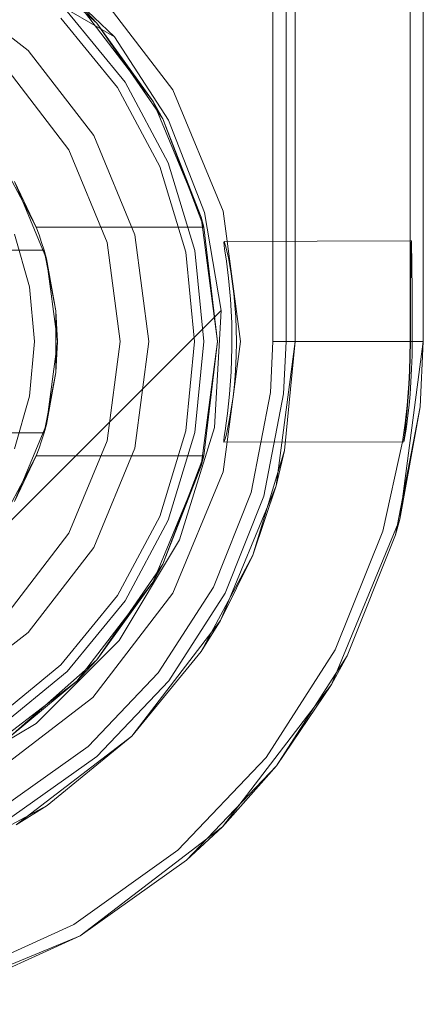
# Model space of a CAD drawing. Extents: x -634 to 300, y 62 to 1102.
# Tile 69 of 125: x 142.794 to 142.863, y 600.5483 to 600.7165. Entities that reach past the tile are written whole.
import ezdxf

# ---------------------------------------------------------------- set-up
doc = ezdxf.new("R2010")
doc.units = 0
doc.layers.get('0').update_dxf_attribs({"lineweight": 13})

# ---------------------------------------------------------------- blocks, each defined once
blk = doc.blocks.new('Referenz-A06CPW2YL0')
at = {"color": 251, "linetype": 'ByBlock', "lineweight": 13, "ltscale": 0.13, "true_color": 0x636363}
for p, q in [((142.83729, 603.23963), (142.83729, 600.6615)), ((142.86298, 600.6615), (142.86298, 603.23963)), ((142.86073, 603.22375), (142.86073, 600.67869)), ((142.81022, 600.71353), (142.79481, 600.72825)), ((142.78548, 600.7279), (142.81022, 600.71353)), ((142.78548, 600.7279), (142.81022, 600.71353)), ((142.82022, 600.70447), (142.80656, 600.72227)), ((142.81022, 600.71353), (142.81947, 600.69932)), ((142.81022, 600.71353), (142.81022, 600.71353)), ((142.81022, 600.71353), (142.81947, 600.69932)), ((142.8288, 600.68374), (142.82022, 600.70447)), ((142.81947, 600.69932), (142.82562, 600.68352)), ((142.81947, 600.69932), (142.82562, 600.68352)), ((142.82562, 600.68352), (142.82844, 600.6668)), ((142.82562, 600.68352), (142.82844, 600.6668)), ((142.83173, 600.6615), (142.8288, 600.68374)), ((142.82891, 600.67849), (142.82899, 600.67861)), ((142.82905, 600.67734), (142.82891, 600.67849)), ((142.86073, 600.67869), (142.82899, 600.67861)), ((142.82899, 600.67861), (142.82926, 600.67769)), ((142.82926, 600.67769), (142.82969, 600.6758)), ((142.86094, 600.67869), (142.86073, 600.67869)), ((142.86073, 600.67869), (142.86073, 600.67869)), ((142.86073, 600.67869), (142.86073, 600.67579)), ((142.86088, 600.67738), (142.86091, 600.67836)), ((142.86091, 600.67836), (142.86094, 600.67869)), ((142.86097, 600.67836), (142.86094, 600.67869)), ((142.86099, 600.67738), (142.86097, 600.67836)), ((142.82934, 600.67524), (142.82905, 600.67734)), ((142.86085, 600.67579), (142.86088, 600.67738)), ((142.86102, 600.67579), (142.86099, 600.67738)), ((142.8297, 600.67232), (142.82934, 600.67524)), ((142.82969, 600.6758), (142.83018, 600.67306)), ((142.86073, 600.67579), (142.86073, 600.67365)), ((142.86083, 600.67365), (142.86085, 600.67579)), ((142.86104, 600.67365), (142.86102, 600.67579)), ((142.83018, 600.67306), (142.83064, 600.66962)), ((142.86073, 600.67365), (142.86073, 600.67105)), ((142.86081, 600.67105), (142.86083, 600.67365)), ((142.86106, 600.67105), (142.86104, 600.67365)), ((142.83003, 600.66874), (142.8297, 600.67232)), ((142.86073, 600.67105), (142.86073, 600.66808)), ((142.8608, 600.66808), (142.86081, 600.67105)), ((142.86107, 600.66808), (142.86106, 600.67105)), ((142.83064, 600.66962), (142.83096, 600.6657)), ((142.83025, 600.66472), (142.83003, 600.66874)), ((142.86073, 600.66808), (142.86073, 600.66485)), ((142.86079, 600.66485), (142.8608, 600.66808)), ((142.86108, 600.66485), (142.86107, 600.66808)), ((142.82844, 600.6668), (142.74049, 600.57886)), ((142.82844, 600.6668), (142.74049, 600.57886)), ((142.82844, 600.6668), (142.82729, 600.64679)), ((142.82844, 600.6668), (142.82844, 600.6668)), ((142.8303, 600.6605), (142.83025, 600.66472)), ((142.83096, 600.6657), (142.83107, 600.6615)), ((142.86073, 600.66485), (142.86073, 600.6615)), ((142.86079, 600.6615), (142.86079, 600.66485)), ((142.86109, 600.6615), (142.86108, 600.66485)), ((142.8288, 600.63926), (142.83173, 600.6615)), ((142.83107, 600.6615), (142.83103, 600.65899)), ((142.83729, 600.6615), (142.83688, 600.6528)), ((142.83946, 600.6615), (142.83729, 600.6615)), ((142.84371, 600.6615), (142.83946, 600.6615)), ((142.84774, 600.6615), (142.84371, 600.6615)), ((142.85142, 600.6615), (142.84774, 600.6615)), ((142.85461, 600.6615), (142.85142, 600.6615)), ((142.85722, 600.6615), (142.85461, 600.6615)), ((142.85915, 600.6615), (142.85722, 600.6615)), ((142.85899, 600.63117), (142.86298, 600.6615)), ((142.86033, 600.6615), (142.85915, 600.6615)), ((142.86073, 600.6615), (142.86033, 600.6615)), ((142.8607, 600.65896), (142.86073, 600.6615)), ((142.86073, 600.6615), (142.86079, 600.6615)), ((142.86076, 600.65895), (142.86079, 600.6615)), ((142.86106, 600.65914), (142.86109, 600.6615)), ((142.86109, 600.6615), (142.86298, 600.6615)), ((142.83017, 600.65634), (142.8303, 600.6605)), ((142.83103, 600.65899), (142.83091, 600.65653)), ((142.86062, 600.65648), (142.8607, 600.65896)), ((142.86068, 600.65648), (142.86076, 600.65895)), ((142.86099, 600.65683), (142.86106, 600.65914)), ((142.82988, 600.6525), (142.83017, 600.65634)), ((142.83091, 600.65653), (142.83072, 600.65418)), ((142.8605, 600.65429), (142.86062, 600.65648)), ((142.86057, 600.65428), (142.86068, 600.65648)), ((142.86087, 600.65461), (142.86099, 600.65683)), ((142.83072, 600.65418), (142.83048, 600.65199)), ((142.8604, 600.65277), (142.8605, 600.65429)), ((142.86047, 600.65276), (142.86057, 600.65428)), ((142.86071, 600.65253), (142.86087, 600.65461)), ((142.82952, 600.6492), (142.82988, 600.6525)), ((142.83688, 600.6528), (142.83359, 600.63572)), ((142.86021, 600.65057), (142.8604, 600.65277)), ((142.86024, 600.64991), (142.86047, 600.65276)), ((142.86054, 600.65061), (142.86071, 600.65253)), ((142.83048, 600.65199), (142.83019, 600.65001)), ((142.82931, 600.64757), (142.82952, 600.6492)), ((142.83019, 600.65001), (142.8299, 600.64827)), ((142.85988, 600.64757), (142.86021, 600.65057)), ((142.86, 600.64756), (142.86024, 600.64991)), ((142.86035, 600.64889), (142.86054, 600.65061)), ((142.82913, 600.64625), (142.82931, 600.64757)), ((142.8299, 600.64827), (142.82961, 600.64681)), ((142.85945, 600.64438), (142.85988, 600.64757)), ((142.85986, 600.64632), (142.86, 600.64756)), ((142.85998, 600.6462), (142.86016, 600.64741)), ((142.86016, 600.64741), (142.86035, 600.64889)), ((142.82729, 600.64679), (142.82136, 600.62763)), ((142.82899, 600.64526), (142.82913, 600.64625)), ((142.82961, 600.64681), (142.82935, 600.64567)), ((142.85975, 600.64536), (142.85986, 600.64632)), ((142.85984, 600.64527), (142.85998, 600.6462)), ((142.82892, 600.64461), (142.82899, 600.64526)), ((142.82892, 600.64433), (142.82892, 600.64461)), ((142.82899, 600.64441), (142.82892, 600.64433)), ((142.82892, 600.64433), (142.85966, 600.64435)), ((142.82914, 600.64487), (142.82899, 600.64441)), ((142.82935, 600.64567), (142.82914, 600.64487)), ((142.85607, 600.62912), (142.85945, 600.64438)), ((142.85964, 600.64436), (142.85967, 600.6447)), ((142.85966, 600.64435), (142.85964, 600.64436)), ((142.85966, 600.64435), (142.85973, 600.64465)), ((142.85967, 600.6447), (142.85975, 600.64536)), ((142.85973, 600.64465), (142.85984, 600.64527)), ((142.82022, 600.61853), (142.8288, 600.63926)), ((142.83359, 600.63572), (142.82712, 600.61957)), ((142.84728, 600.60291), (142.85899, 600.63117)), ((142.84795, 600.60883), (142.85607, 600.62912)), ((142.82136, 600.62763), (142.81101, 600.61046)), ((142.82712, 600.61957), (142.81772, 600.60494)), ((142.80656, 600.60073), (142.82022, 600.61853)), ((142.81101, 600.61046), (142.79683, 600.59628)), ((142.83614, 600.59045), (142.84795, 600.60883)), ((142.81772, 600.60494), (142.80571, 600.59235)), ((142.82866, 600.57864), (142.84728, 600.60291)), ((142.78876, 600.58708), (142.80656, 600.60073)), ((142.79683, 600.59628), (142.77966, 600.58593)), ((142.80571, 600.59235), (142.79154, 600.58226)), ((142.82106, 600.57464), (142.83614, 600.59045)), ((142.80439, 600.56001), (142.82866, 600.57864)), ((142.80326, 600.56196), (142.82106, 600.57464)), ((142.78339, 600.55289), (142.80326, 600.56196)), ((142.77612, 600.54831), (142.80439, 600.56001))]:
    blk.add_line(p, q, dxfattribs=at)
at = {"color": 9, "linetype": 'ByBlock', "lineweight": 13, "ltscale": 0.13, "true_color": 0xc1c9c4}
for p, q in [((142.84111, 603.23963), (142.84111, 600.6615)), ((142.86298, 600.6615), (142.86298, 603.23963)), ((142.86298, 600.6615), (142.86298, 603.23963)), ((142.83954, 601.71619), (142.83954, 600.6615)), ((142.84111, 600.6615), (142.84111, 600.799)), ((142.79551, 600.71122), (142.78095, 600.72239)), ((142.79551, 600.71122), (142.78095, 600.72239)), ((142.81075, 600.7049), (142.80104, 600.71674)), ((142.81205, 600.70577), (142.80214, 600.71785)), ((142.80214, 600.71785), (142.81205, 600.70577)), ((142.80669, 600.69666), (142.79551, 600.71122)), ((142.80669, 600.69666), (142.79551, 600.71122)), ((142.80246, 600.69422), (142.79207, 600.70777)), ((142.79207, 600.70777), (142.80246, 600.69422)), ((142.81797, 600.6914), (142.81075, 600.7049)), ((142.81942, 600.692), (142.81205, 600.70577)), ((142.81205, 600.70577), (142.81942, 600.692)), ((142.81371, 600.6797), (142.80669, 600.69666)), ((142.81371, 600.6797), (142.80669, 600.69666)), ((142.809, 600.67844), (142.80246, 600.69422)), ((142.80246, 600.69422), (142.809, 600.67844)), ((142.82242, 600.67674), (142.81797, 600.6914)), ((142.82395, 600.67705), (142.81942, 600.692)), ((142.81942, 600.692), (142.82395, 600.67705)), ((142.81611, 600.6615), (142.81371, 600.6797)), ((142.81611, 600.6615), (142.81371, 600.6797)), ((142.81123, 600.6615), (142.809, 600.67844)), ((142.809, 600.67844), (142.81123, 600.6615)), ((142.82392, 600.6615), (142.82242, 600.67674)), ((142.82548, 600.6615), (142.82395, 600.67705)), ((142.82395, 600.67705), (142.82548, 600.6615)), ((142.809, 600.64456), (142.81123, 600.6615)), ((142.81123, 600.6615), (142.809, 600.64456)), ((142.81371, 600.6433), (142.81611, 600.6615)), ((142.81371, 600.6433), (142.81611, 600.6615)), ((142.82242, 600.64626), (142.82392, 600.6615)), ((142.82395, 600.64595), (142.82548, 600.6615)), ((142.82548, 600.6615), (142.82395, 600.64595)), ((142.84111, 600.6615), (142.83786, 600.63683)), ((142.83954, 600.6615), (142.83912, 600.65259)), ((142.83928, 600.64291), (142.84111, 600.6615)), ((142.84171, 600.6615), (142.83954, 600.6615)), ((142.84111, 600.6615), (142.84111, 600.6615)), ((142.84596, 600.6615), (142.84171, 600.6615)), ((142.84999, 600.6615), (142.84596, 600.6615)), ((142.85367, 600.6615), (142.84999, 600.6615)), ((142.85686, 600.6615), (142.85367, 600.6615)), ((142.85947, 600.6615), (142.85686, 600.6615)), ((142.85899, 600.63117), (142.86298, 600.6615)), ((142.8614, 600.6615), (142.85947, 600.6615)), ((142.86258, 600.6615), (142.8614, 600.6615)), ((142.86245, 600.65036), (142.86298, 600.6615)), ((142.86245, 600.65036), (142.86298, 600.6615)), ((142.86298, 600.6615), (142.86258, 600.6615)), ((142.86298, 600.6615), (142.86298, 600.6615)), ((142.83912, 600.65259), (142.83575, 600.63509)), ((142.85823, 600.62848), (142.86245, 600.65036)), ((142.85899, 600.63117), (142.86245, 600.65036)), ((142.81797, 600.6316), (142.82242, 600.64626)), ((142.81942, 600.63101), (142.82395, 600.64595)), ((142.82395, 600.64595), (142.81942, 600.63101)), ((142.80246, 600.62878), (142.809, 600.64456)), ((142.809, 600.64456), (142.80246, 600.62878)), ((142.80669, 600.62634), (142.81371, 600.6433)), ((142.80669, 600.62634), (142.81371, 600.6433)), ((142.83928, 600.64291), (142.83385, 600.62503)), ((142.83786, 600.63683), (142.83928, 600.64291)), ((142.83786, 600.63683), (142.82834, 600.61384)), ((142.83385, 600.62503), (142.83786, 600.63683)), ((142.83575, 600.63509), (142.82912, 600.61854)), ((142.81075, 600.6181), (142.81797, 600.6316)), ((142.81205, 600.61723), (142.81942, 600.63101)), ((142.81942, 600.63101), (142.81205, 600.61723)), ((142.84728, 600.60291), (142.85899, 600.63117)), ((142.85823, 600.62848), (142.85899, 600.63117)), ((142.79207, 600.61523), (142.80246, 600.62878)), ((142.80246, 600.62878), (142.79207, 600.61523)), ((142.84995, 600.6078), (142.85823, 600.62848)), ((142.79551, 600.61178), (142.80669, 600.62634)), ((142.79551, 600.61178), (142.80669, 600.62634)), ((142.83385, 600.62503), (142.82504, 600.60855)), ((142.82834, 600.61384), (142.83385, 600.62503)), ((142.80104, 600.60626), (142.81075, 600.6181)), ((142.80214, 600.60515), (142.81205, 600.61723)), ((142.81205, 600.61723), (142.80214, 600.60515)), ((142.82912, 600.61854), (142.81949, 600.60355)), ((142.82834, 600.61384), (142.81319, 600.5941)), ((142.82504, 600.60855), (142.82834, 600.61384)), ((142.78095, 600.60061), (142.79551, 600.61178)), ((142.78095, 600.60061), (142.79551, 600.61178)), ((142.81319, 600.5941), (142.82504, 600.60855)), ((142.83791, 600.58906), (142.84995, 600.6078)), ((142.84728, 600.60291), (142.84995, 600.6078)), ((142.7892, 600.59654), (142.80104, 600.60626)), ((142.79007, 600.59524), (142.80214, 600.60515)), ((142.80214, 600.60515), (142.79007, 600.59524)), ((142.81949, 600.60355), (142.80719, 600.59065)), ((142.82866, 600.57864), (142.84728, 600.60291)), ((142.83791, 600.58906), (142.84728, 600.60291)), ((142.81319, 600.5941), (142.79345, 600.57896)), ((142.79875, 600.58225), (142.81319, 600.5941)), ((142.80719, 600.59065), (142.79267, 600.58031)), ((142.82254, 600.57294), (142.83791, 600.58906)), ((142.82866, 600.57864), (142.83791, 600.58906)), ((142.79875, 600.58225), (142.78227, 600.57344)), ((142.79345, 600.57896), (142.79875, 600.58225)), ((142.80439, 600.56001), (142.82866, 600.57864)), ((142.82254, 600.57294), (142.82866, 600.57864)), ((142.80439, 600.56001), (142.82254, 600.57294)), ((142.80439, 600.56001), (142.82254, 600.57294)), ((142.77612, 600.54831), (142.80439, 600.56001)), ((142.78412, 600.55076), (142.80439, 600.56001)), ((142.78412, 600.55076), (142.80439, 600.56001))]:
    blk.add_line(p, q, dxfattribs=at)
at = {"color": 7, "linetype": 'ByBlock', "lineweight": 13, "ltscale": 0.13}
for p, q in [((142.79243, 600.72898), (142.80724, 600.71585)), ((142.80724, 600.71585), (142.79243, 600.72898)), ((142.80724, 600.71585), (142.8038, 600.71951)), ((142.80724, 600.71585), (142.8038, 600.71951)), ((142.8038, 600.71951), (142.81684, 600.70252)), ((142.81684, 600.70252), (142.8038, 600.71951)), ((142.81684, 600.70252), (142.80724, 600.71585)), ((142.80724, 600.71585), (142.81847, 600.69955)), ((142.81684, 600.70252), (142.80724, 600.71585)), ((142.81847, 600.69955), (142.80724, 600.71585)), ((142.81847, 600.69955), (142.81684, 600.70252)), ((142.81684, 600.70252), (142.82503, 600.68273)), ((142.81847, 600.69955), (142.81684, 600.70252)), ((142.82503, 600.68273), (142.81684, 600.70252)), ((142.82503, 600.68273), (142.81847, 600.69955)), ((142.81847, 600.69955), (142.82547, 600.68103)), ((142.82503, 600.68273), (142.81847, 600.69955)), ((142.82547, 600.68103), (142.81847, 600.69955)), ((142.79186, 600.69053), (142.79463, 600.68529)), ((142.79315, 600.68884), (142.79862, 600.67565)), ((142.79688, 600.68103), (142.79315, 600.68884)), ((142.79463, 600.68529), (142.79688, 600.68103)), ((142.82547, 600.68103), (142.82503, 600.68273)), ((142.82547, 600.68103), (142.82503, 600.68273)), ((142.82503, 600.68273), (142.82783, 600.6615)), ((142.82783, 600.6615), (142.82503, 600.68273)), ((142.79735, 600.67974), (142.79688, 600.68103)), ((142.79688, 600.68103), (142.82547, 600.68103)), ((142.79688, 600.68103), (142.82547, 600.68103)), ((142.79688, 600.68103), (142.79688, 600.68103)), ((142.82783, 600.6615), (142.82547, 600.68103)), ((142.82547, 600.68103), (142.82547, 600.68103)), ((142.79571, 600.67083), (142.79315, 600.67984)), ((142.79779, 600.67844), (142.79735, 600.67974)), ((142.7982, 600.67713), (142.79779, 600.67844)), ((142.7982, 600.67713), (142.69339, 600.67713)), ((142.69358, 600.67713), (142.79801, 600.67713)), ((142.79801, 600.67713), (142.7982, 600.67713)), ((142.80023, 600.66677), (142.7982, 600.67713)), ((142.7982, 600.67713), (142.79837, 600.67624)), ((142.79862, 600.67565), (142.7982, 600.67713)), ((142.7982, 600.67713), (142.7982, 600.67713)), ((142.79837, 600.67624), (142.79888, 600.67364)), ((142.79862, 600.67565), (142.80048, 600.6615)), ((142.80023, 600.66677), (142.79862, 600.67565)), ((142.79888, 600.67364), (142.80023, 600.66677)), ((142.79658, 600.6615), (142.79571, 600.67083)), ((142.80023, 600.66344), (142.80023, 600.66677)), ((142.80048, 600.6615), (142.80023, 600.66677)), ((142.80023, 600.65956), (142.80023, 600.66344)), ((142.79571, 600.65217), (142.79658, 600.6615)), ((142.80048, 600.6615), (142.79862, 600.64735)), ((142.80023, 600.65623), (142.80048, 600.6615)), ((142.82783, 600.6615), (142.82503, 600.64027)), ((142.82503, 600.64027), (142.82783, 600.6615)), ((142.82547, 600.64197), (142.82783, 600.6615)), ((142.80023, 600.65623), (142.80023, 600.65956)), ((142.7982, 600.64588), (142.80023, 600.65623)), ((142.79862, 600.64735), (142.80023, 600.65623)), ((142.80023, 600.65623), (142.79888, 600.64936)), ((142.79315, 600.64316), (142.79571, 600.65217)), ((142.79888, 600.64936), (142.79837, 600.64676)), ((142.69339, 600.64588), (142.7982, 600.64588)), ((142.79801, 600.64588), (142.69358, 600.64588)), ((142.79862, 600.64735), (142.79315, 600.63416)), ((142.79779, 600.64456), (142.7982, 600.64588)), ((142.7982, 600.64588), (142.79801, 600.64588)), ((142.7982, 600.64588), (142.79862, 600.64735)), ((142.79837, 600.64676), (142.7982, 600.64588)), ((142.7982, 600.64588), (142.7982, 600.64588)), ((142.79735, 600.64326), (142.79779, 600.64456)), ((142.79688, 600.64197), (142.79735, 600.64326)), ((142.79315, 600.63416), (142.79688, 600.64197)), ((142.79688, 600.64197), (142.79463, 600.63771)), ((142.82547, 600.64197), (142.79688, 600.64197)), ((142.79688, 600.64197), (142.82547, 600.64197)), ((142.79688, 600.64197), (142.79688, 600.64197)), ((142.82547, 600.64197), (142.81847, 600.62345)), ((142.81847, 600.62345), (142.82547, 600.64197)), ((142.82503, 600.64027), (142.82547, 600.64197)), ((142.82503, 600.64027), (142.82547, 600.64197)), ((142.82547, 600.64197), (142.82547, 600.64197)), ((142.82503, 600.64027), (142.81684, 600.62048)), ((142.81684, 600.62048), (142.82503, 600.64027)), ((142.81847, 600.62345), (142.82503, 600.64027)), ((142.81847, 600.62345), (142.82503, 600.64027)), ((142.79463, 600.63771), (142.79186, 600.63247)), ((142.81847, 600.62345), (142.80724, 600.60715)), ((142.80724, 600.60715), (142.81847, 600.62345)), ((142.81684, 600.62048), (142.81847, 600.62345)), ((142.81684, 600.62048), (142.81847, 600.62345)), ((142.81684, 600.62048), (142.8038, 600.6035)), ((142.8038, 600.6035), (142.81684, 600.62048)), ((142.80724, 600.60715), (142.81684, 600.62048)), ((142.80724, 600.60715), (142.81684, 600.62048)), ((142.80724, 600.60715), (142.79243, 600.59402)), ((142.79243, 600.59402), (142.80724, 600.60715)), ((142.8038, 600.6035), (142.80724, 600.60715)), ((142.8038, 600.6035), (142.80724, 600.60715)), ((142.8038, 600.6035), (142.78681, 600.59046)), ((142.78681, 600.59046), (142.8038, 600.6035)), ((142.79243, 600.59402), (142.8038, 600.6035)), ((142.79243, 600.59402), (142.8038, 600.6035))]:
    blk.add_line(p, q, dxfattribs=at)

msp = doc.modelspace()

# ---------------------------------------------------------------- block references
at = {"color": 8, "lineweight": 25, "ltscale": 0.25, "true_color": 0x808080}
msp.add_blockref('Referenz-A06CPW2YL0', (0, 0), dxfattribs=at)

doc.saveas('drawing.dxf')
